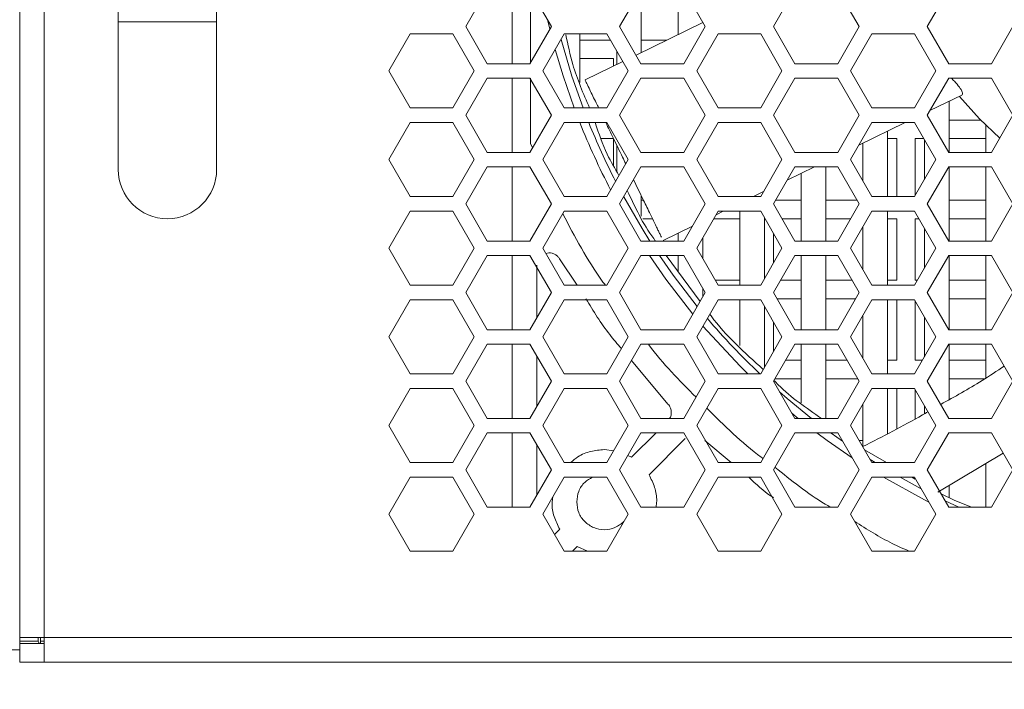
# Model space of a CAD drawing. Header units: millimetres. Extents: x -2516 to -1354, y 370 to 1898.
# Tile 3 of 53: x -2252 to -2172, y 729 to 784. Entities that reach past the tile are written whole.
import ezdxf

# ---------------------------------------------------------------- set-up
doc = ezdxf.new("R2010")
doc.units = ezdxf.units.MM
doc.header["$PDSIZE"] = -1
doc.dimstyles.new('ISO-25', dxfattribs={"dimtxt": 2.5, "dimasz": 2.5, "dimexe": 1.25, "dimexo": 0.625, "dimtad": 1, "dimtxsty": 'Standard', "dimcen": 2.5, "dimadec": 0, "dimazin": 0, "dimtfac": 1, "dimtmove": 0, "dimatfit": 3, "dimfxl": 0, "dimarcsym": 0})

# ---------------------------------------------------------------- blocks, each defined once
blk = doc.blocks.new('_D_3')
at = {"color": 4, "linetype": 'Continuous', "lineweight": -2, "transparency": 16777216}
for p, q in [((-2276.691, 733.694), (-2276.691, 648.542)), ((-1576.691, 733.694), (-1576.691, 648.542)), ((-2261.691, 649.542), (-1955.633, 649.542)), ((-1591.691, 649.542), (-1900.085, 649.542))]:
    blk.add_line(p, q, dxfattribs=at)
at = {"color": 4, "linetype": 'Continuous', "transparency": 16777216}
for points in [[(-2261.691, 652.042), (-2261.691, 647.042), (-2276.691, 649.542)], [(-1591.691, 652.042), (-1591.691, 647.042), (-1576.691, 649.542)]]:
    blk.add_solid(points, dxfattribs=at)
at = {"layer": 'Defpoints', "color": 0, "linetype": 'Continuous', "transparency": 16777216}
for p in [(-2276.691, 734.694), (-1576.691, 734.694), (-1576.691, 649.542)]:
    blk.add_point(p, dxfattribs=at)
at = {"color": 4, "linetype": 'Continuous', "lineweight": 5, "transparency": 16777216, "insert": (-1927.859, 657.042), "char_height": 15, "attachment_point": 2}
blk.add_mtext('700.0', dxfattribs=at)
blk = doc.blocks.new('_D_4')
at = {"color": 4, "linetype": 'Continuous', "lineweight": -2, "transparency": 16777216}
for p, q in [((-2266.691, 773.194), (-2266.691, 691.703)), ((-1586.691, 773.194), (-1586.691, 691.703)), ((-2251.691, 692.703), (-1953.283, 692.703)), ((-1601.691, 692.703), (-1895.235, 692.703))]:
    blk.add_line(p, q, dxfattribs=at)
at = {"color": 4, "linetype": 'Continuous', "transparency": 16777216}
for points in [[(-2251.691, 695.203), (-2251.691, 690.203), (-2266.691, 692.703)], [(-1601.691, 695.203), (-1601.691, 690.203), (-1586.691, 692.703)]]:
    blk.add_solid(points, dxfattribs=at)
at = {"layer": 'Defpoints', "color": 0, "linetype": 'Continuous', "transparency": 16777216}
for p in [(-2266.691, 774.194), (-1586.691, 774.194), (-1586.691, 692.703)]:
    blk.add_point(p, dxfattribs=at)
at = {"color": 4, "linetype": 'Continuous', "lineweight": 5, "transparency": 16777216, "insert": (-1924.259, 700.203), "char_height": 15, "attachment_point": 2}
blk.add_mtext('680.0', dxfattribs=at)

msp = doc.modelspace()

# ---------------------------------------------------------------- linework, layer by layer
at = {"color": 7, "linetype": 'Continuous', "lineweight": 5}
for p, q in [((-2251.691, 859.694), (-2251.691, 733.694)), ((-2249.691, 859.694), (-2249.691, 733.694)), ((-2243.691, 834.694), (-2243.691, 783.694)), ((-2235.691, 783.694), (-2235.691, 834.694)), ((-2213.716, 786.306), (-2215.455, 783.294)), ((-2211.691, 786.306), (-2211.691, 780.281)), ((-2208.498, 783.294), (-2210.237, 786.306)), ((-2210.191, 780.362), (-2210.191, 786.306)), ((-2201.216, 786.306), (-2202.955, 783.294)), ((-2201.191, 781.186), (-2201.191, 786.306)), ((-2198.191, 786.306), (-2198.191, 782.644)), ((-2195.998, 783.294), (-2197.737, 786.306)), ((-2188.716, 786.306), (-2190.455, 783.294)), ((-2183.498, 783.294), (-2185.237, 786.306)), ((-2176.216, 786.306), (-2177.955, 783.294)), ((-2243.691, 783.694), (-2243.691, 771.694)), ((-2235.691, 771.694), (-2235.691, 783.694)), ((-2215.455, 783.294), (-2213.716, 780.281)), ((-2210.237, 780.281), (-2208.498, 783.294)), ((-2202.955, 783.294), (-2201.216, 780.281)), ((-2196.186, 783.619), (-2201.618, 780.978)), ((-2197.737, 780.281), (-2195.998, 783.294)), ((-2196.191, 783.617), (-2196.191, 783.628)), ((-2190.455, 783.294), (-2188.716, 780.281)), ((-2185.237, 780.281), (-2183.498, 783.294)), ((-2177.955, 783.294), (-2176.216, 780.281)), ((-2172.737, 780.281), (-2170.998, 783.294)), ((-2219.959, 782.694), (-2221.691, 779.694)), ((-2216.494, 782.694), (-2219.959, 782.694)), ((-2214.762, 779.694), (-2216.494, 782.694)), ((-2207.459, 782.694), (-2209.191, 779.694)), ((-2203.994, 782.694), (-2207.459, 782.694)), ((-2206.191, 778.75), (-2206.191, 782.694)), ((-2202.262, 779.694), (-2203.994, 782.694)), ((-2194.959, 782.694), (-2196.691, 779.694)), ((-2191.494, 782.694), (-2194.959, 782.694)), ((-2189.762, 779.694), (-2191.494, 782.694)), ((-2182.459, 782.694), (-2184.191, 779.694)), ((-2178.994, 782.694), (-2182.459, 782.694)), ((-2177.262, 779.694), (-2178.994, 782.694)), ((-2203.706, 782.194), (-2206.191, 782.194)), ((-2199.117, 782.194), (-2201.191, 782.194)), ((-2203.191, 781.301), (-2203.191, 780.213)), ((-2213.716, 780.281), (-2210.237, 780.281)), ((-2206.191, 780.694), (-2203.441, 780.694)), ((-2202.7, 780.452), (-2205.762, 778.963)), ((-2203.441, 780.694), (-2203.441, 780.092)), ((-2201.216, 780.281), (-2197.737, 780.281)), ((-2188.716, 780.281), (-2185.237, 780.281)), ((-2176.216, 780.281), (-2172.737, 780.281)), ((-2221.691, 779.694), (-2219.959, 776.694)), ((-2216.494, 776.694), (-2214.762, 779.694)), ((-2213.716, 779.106), (-2215.455, 776.094)), ((-2210.237, 779.106), (-2213.716, 779.106)), ((-2211.691, 779.106), (-2211.691, 773.081)), ((-2208.498, 776.094), (-2210.237, 779.106)), ((-2210.191, 773.811), (-2210.191, 779.106)), ((-2209.191, 779.694), (-2207.459, 776.694)), ((-2203.994, 776.694), (-2202.262, 779.694)), ((-2201.216, 779.106), (-2202.955, 776.094)), ((-2197.737, 779.106), (-2201.216, 779.106)), ((-2195.998, 776.094), (-2197.737, 779.106)), ((-2196.691, 779.694), (-2194.959, 776.694)), ((-2191.494, 776.694), (-2189.762, 779.694)), ((-2188.716, 779.106), (-2190.455, 776.094)), ((-2185.237, 779.106), (-2188.716, 779.106)), ((-2183.498, 776.094), (-2185.237, 779.106)), ((-2184.191, 779.694), (-2182.459, 776.694)), ((-2178.994, 776.694), (-2177.262, 779.694)), ((-2176.216, 779.106), (-2177.955, 776.094)), ((-2172.737, 779.106), (-2176.216, 779.106)), ((-2170.998, 776.094), (-2172.737, 779.106)), ((-2177.739, 776.469), (-2175.162, 777.722)), ((-2176.191, 773.081), (-2176.191, 777.222)), ((-2219.959, 776.694), (-2216.494, 776.694)), ((-2215.455, 776.094), (-2213.716, 773.081)), ((-2210.237, 773.081), (-2208.498, 776.094)), ((-2207.459, 776.694), (-2203.994, 776.694)), ((-2202.955, 776.094), (-2201.216, 773.081)), ((-2197.737, 773.081), (-2195.998, 776.094)), ((-2194.959, 776.694), (-2191.494, 776.694)), ((-2190.455, 776.094), (-2188.716, 773.081)), ((-2185.237, 773.081), (-2183.498, 776.094)), ((-2182.459, 776.694), (-2178.994, 776.694)), ((-2177.955, 776.094), (-2176.216, 773.081)), ((-2172.737, 773.081), (-2170.998, 776.094)), ((-2219.959, 775.494), (-2221.691, 772.494)), ((-2216.494, 775.494), (-2219.959, 775.494)), ((-2214.762, 772.494), (-2216.494, 775.494)), ((-2207.459, 775.494), (-2209.191, 772.494)), ((-2203.994, 775.494), (-2207.459, 775.494)), ((-2202.262, 772.494), (-2203.994, 775.494)), ((-2194.959, 775.494), (-2196.691, 772.494)), ((-2191.494, 775.494), (-2194.959, 775.494)), ((-2189.762, 772.494), (-2191.494, 775.494)), ((-2182.459, 775.494), (-2184.191, 772.494)), ((-2183.518, 773.659), (-2179.744, 775.494)), ((-2178.994, 775.494), (-2182.459, 775.494)), ((-2177.262, 772.494), (-2178.994, 775.494)), ((-2173.605, 775.694), (-2176.191, 775.694)), ((-2173.191, 775.279), (-2173.191, 773.081)), ((-2181.191, 769.494), (-2181.191, 774.79)), ((-2210.025, 773.449), (-2210.191, 773.811)), ((-2204.44, 774.194), (-2203.441, 774.194)), ((-2203.441, 774.194), (-2203.441, 771.994)), ((-2203.191, 773.674), (-2203.191, 771.54)), ((-2183.191, 773.818), (-2183.191, 770.762)), ((-2181.191, 774.194), (-2180.441, 774.194)), ((-2180.441, 774.194), (-2180.441, 769.494)), ((-2178.941, 774.194), (-2178.244, 774.194)), ((-2178.941, 769.587), (-2178.941, 774.194)), ((-2178.191, 774.101), (-2178.191, 770.886)), ((-2176.191, 774.194), (-2173.191, 774.194)), ((-2213.716, 773.081), (-2210.237, 773.081)), ((-2201.216, 773.081), (-2197.737, 773.081)), ((-2188.716, 773.081), (-2185.237, 773.081)), ((-2176.216, 773.081), (-2172.737, 773.081)), ((-2221.691, 772.494), (-2219.959, 769.494)), ((-2216.494, 769.494), (-2214.762, 772.494)), ((-2213.716, 771.906), (-2215.455, 768.894)), ((-2210.237, 771.906), (-2213.716, 771.906)), ((-2211.691, 771.906), (-2211.691, 765.881)), ((-2208.498, 768.894), (-2210.237, 771.906)), ((-2209.191, 772.494), (-2207.459, 769.494)), ((-2203.994, 769.494), (-2202.262, 772.494)), ((-2201.216, 771.906), (-2202.955, 768.894)), ((-2197.737, 771.906), (-2201.216, 771.906)), ((-2195.998, 768.894), (-2197.737, 771.906)), ((-2196.691, 772.494), (-2194.959, 769.494)), ((-2191.494, 769.494), (-2189.762, 772.494)), ((-2188.716, 771.906), (-2190.455, 768.894)), ((-2189.338, 770.829), (-2187.122, 771.906)), ((-2185.237, 771.906), (-2188.716, 771.906)), ((-2186.191, 765.881), (-2186.191, 771.906)), ((-2183.498, 768.894), (-2185.237, 771.906)), ((-2184.191, 772.494), (-2182.459, 769.494)), ((-2178.994, 769.494), (-2177.262, 772.494)), ((-2176.216, 771.906), (-2177.955, 768.894)), ((-2172.737, 771.906), (-2176.216, 771.906)), ((-2176.191, 765.881), (-2176.191, 771.906)), ((-2173.191, 771.906), (-2173.191, 765.881)), ((-2170.998, 768.894), (-2172.737, 771.906)), ((-2188.191, 771.387), (-2188.191, 765.881)), ((-2201.191, 767.901), (-2201.191, 769.561)), ((-2192.084, 769.494), (-2191.264, 769.892)), ((-2219.959, 769.494), (-2216.494, 769.494)), ((-2215.455, 768.894), (-2213.716, 765.881)), ((-2210.237, 765.881), (-2208.498, 768.894)), ((-2207.459, 769.494), (-2203.994, 769.494)), ((-2202.955, 768.894), (-2201.216, 765.881)), ((-2201.012, 769.194), (-2201.191, 769.194)), ((-2197.737, 765.881), (-2195.998, 768.894)), ((-2194.959, 769.494), (-2191.494, 769.494)), ((-2190.455, 768.894), (-2188.716, 765.881)), ((-2188.191, 769.194), (-2190.282, 769.194)), ((-2183.671, 769.194), (-2186.191, 769.194)), ((-2185.237, 765.881), (-2183.498, 768.894)), ((-2182.459, 769.494), (-2178.994, 769.494)), ((-2177.955, 768.894), (-2176.216, 765.881)), ((-2173.191, 769.194), (-2176.191, 769.194)), ((-2172.737, 765.881), (-2170.998, 768.894)), ((-2219.959, 768.294), (-2221.691, 765.294)), ((-2216.494, 768.294), (-2219.959, 768.294)), ((-2214.762, 765.294), (-2216.494, 768.294)), ((-2207.459, 768.294), (-2209.191, 765.294)), ((-2203.994, 768.294), (-2207.459, 768.294)), ((-2202.262, 765.294), (-2203.994, 768.294)), ((-2194.959, 768.294), (-2196.691, 765.294)), ((-2195.117, 768.019), (-2194.552, 768.294)), ((-2191.494, 768.294), (-2194.959, 768.294)), ((-2193.191, 768.294), (-2193.191, 762.294)), ((-2189.762, 765.294), (-2191.494, 768.294)), ((-2182.459, 768.294), (-2184.191, 765.294)), ((-2178.994, 768.294), (-2182.459, 768.294)), ((-2181.191, 762.294), (-2181.191, 768.294)), ((-2177.262, 765.294), (-2178.994, 768.294)), ((-2201.077, 767.694), (-2200.283, 767.694)), ((-2195.305, 767.694), (-2193.191, 767.694)), ((-2191.191, 762.82), (-2191.191, 767.767)), ((-2189.762, 767.694), (-2188.191, 767.694)), ((-2186.191, 767.694), (-2184.191, 767.694)), ((-2181.191, 767.694), (-2180.441, 767.694)), ((-2180.441, 767.694), (-2180.441, 762.694)), ((-2178.941, 767.694), (-2178.648, 767.694)), ((-2178.941, 762.694), (-2178.941, 767.694)), ((-2176.191, 767.694), (-2173.191, 767.694)), ((-2199.423, 765.925), (-2197.044, 767.082)), ((-2198.191, 766.525), (-2198.191, 765.881)), ((-2190.441, 764.119), (-2190.441, 766.468)), ((-2183.191, 767.026), (-2183.191, 763.562)), ((-2178.191, 766.901), (-2178.191, 763.686)), ((-2213.716, 765.881), (-2210.237, 765.881)), ((-2201.216, 765.881), (-2197.737, 765.881)), ((-2196.191, 764.428), (-2196.191, 766.16)), ((-2188.716, 765.881), (-2185.237, 765.881)), ((-2176.216, 765.881), (-2172.737, 765.881)), ((-2221.691, 765.294), (-2219.959, 762.294)), ((-2216.494, 762.294), (-2214.762, 765.294)), ((-2213.716, 764.706), (-2215.455, 761.694)), ((-2210.237, 764.706), (-2213.716, 764.706)), ((-2211.691, 764.706), (-2211.691, 758.681)), ((-2208.498, 761.694), (-2210.237, 764.706)), ((-2209.191, 765.294), (-2207.459, 762.294)), ((-2208.947, 764.871), (-2208.691, 764.922)), ((-2203.994, 762.294), (-2202.262, 765.294)), ((-2201.216, 764.706), (-2202.955, 761.694)), ((-2197.737, 764.706), (-2201.216, 764.706)), ((-2199.171, 764.706), (-2196.408, 760.983)), ((-2198.191, 764.706), (-2198.191, 763.385)), ((-2195.998, 761.694), (-2197.737, 764.706)), ((-2196.691, 765.294), (-2194.959, 762.294)), ((-2191.494, 762.294), (-2189.762, 765.294)), ((-2188.716, 764.706), (-2190.455, 761.694)), ((-2185.237, 764.706), (-2188.716, 764.706)), ((-2188.191, 764.706), (-2188.191, 758.681)), ((-2186.191, 758.681), (-2186.191, 764.706)), ((-2183.498, 761.694), (-2185.237, 764.706)), ((-2184.191, 765.294), (-2182.459, 762.294)), ((-2178.994, 762.294), (-2177.262, 765.294)), ((-2176.216, 764.706), (-2177.955, 761.694)), ((-2172.737, 764.706), (-2176.216, 764.706)), ((-2176.191, 758.681), (-2176.191, 764.706)), ((-2173.191, 764.706), (-2173.191, 758.681)), ((-2170.998, 761.694), (-2172.737, 764.706)), ((-2209.691, 759.628), (-2209.691, 763.922)), ((-2207.827, 764.426), (-2206.414, 762.294)), ((-2193.191, 762.694), (-2195.189, 762.694)), ((-2188.191, 762.694), (-2189.878, 762.694)), ((-2184.075, 762.694), (-2186.191, 762.694)), ((-2180.441, 762.694), (-2181.191, 762.694)), ((-2178.763, 762.694), (-2178.941, 762.694)), ((-2173.191, 762.694), (-2176.191, 762.694)), ((-2219.959, 762.294), (-2216.494, 762.294)), ((-2215.455, 761.694), (-2213.716, 758.681)), ((-2210.237, 758.681), (-2208.498, 761.694)), ((-2207.459, 762.294), (-2203.994, 762.294)), ((-2202.955, 761.694), (-2201.216, 758.681)), ((-2197.737, 758.681), (-2195.998, 761.694)), ((-2196.191, 761.36), (-2196.191, 762.028)), ((-2194.959, 762.294), (-2191.494, 762.294)), ((-2190.455, 761.694), (-2188.716, 758.681)), ((-2185.237, 758.681), (-2183.498, 761.694)), ((-2182.459, 762.294), (-2178.994, 762.294)), ((-2177.955, 761.694), (-2176.216, 758.681)), ((-2172.737, 758.681), (-2170.998, 761.694)), ((-2219.959, 761.094), (-2221.691, 758.094)), ((-2216.494, 761.094), (-2219.959, 761.094)), ((-2214.762, 758.094), (-2216.494, 761.094)), ((-2207.459, 761.094), (-2209.191, 758.094)), ((-2203.994, 761.094), (-2207.459, 761.094)), ((-2202.262, 758.094), (-2203.994, 761.094)), ((-2194.959, 761.094), (-2196.691, 758.094)), ((-2191.494, 761.094), (-2194.959, 761.094)), ((-2193.191, 761.094), (-2193.191, 757.406)), ((-2189.762, 758.094), (-2191.494, 761.094)), ((-2190.167, 761.194), (-2188.191, 761.194)), ((-2186.191, 761.194), (-2183.786, 761.194)), ((-2182.459, 761.094), (-2184.191, 758.094)), ((-2178.994, 761.094), (-2182.459, 761.094)), ((-2181.191, 755.094), (-2181.191, 761.094)), ((-2180.441, 761.094), (-2180.441, 756.194)), ((-2177.262, 758.094), (-2178.994, 761.094)), ((-2178.941, 756.194), (-2178.941, 761)), ((-2176.191, 761.194), (-2173.191, 761.194)), ((-2191.191, 755.62), (-2191.191, 760.567)), ((-2190.441, 756.919), (-2190.441, 759.268)), ((-2183.191, 759.826), (-2183.191, 756.362)), ((-2178.191, 759.701), (-2178.191, 756.486)), ((-2213.716, 758.681), (-2210.237, 758.681)), ((-2201.216, 758.681), (-2197.737, 758.681)), ((-2188.716, 758.681), (-2185.237, 758.681)), ((-2176.216, 758.681), (-2172.737, 758.681)), ((-2221.691, 758.094), (-2219.959, 755.094)), ((-2216.494, 755.094), (-2214.762, 758.094)), ((-2213.716, 757.506), (-2215.455, 754.494)), ((-2210.237, 757.506), (-2213.716, 757.506)), ((-2211.691, 757.506), (-2211.691, 751.481)), ((-2208.498, 754.494), (-2210.237, 757.506)), ((-2209.191, 758.094), (-2207.459, 755.094)), ((-2203.994, 755.094), (-2202.262, 758.094)), ((-2201.216, 757.506), (-2202.955, 754.494)), ((-2197.737, 757.506), (-2201.216, 757.506)), ((-2195.998, 754.494), (-2197.737, 757.506)), ((-2196.691, 758.094), (-2194.959, 755.094)), ((-2191.494, 755.094), (-2189.762, 758.094)), ((-2188.716, 757.506), (-2190.455, 754.494)), ((-2185.237, 757.506), (-2188.716, 757.506)), ((-2188.191, 757.506), (-2188.191, 752.752)), ((-2186.191, 751.481), (-2186.191, 757.506)), ((-2183.498, 754.494), (-2185.237, 757.506)), ((-2184.191, 758.094), (-2182.459, 755.094)), ((-2178.994, 755.094), (-2177.262, 758.094)), ((-2176.216, 757.506), (-2177.955, 754.494)), ((-2172.737, 757.506), (-2176.216, 757.506)), ((-2176.191, 753.006), (-2176.191, 757.506)), ((-2173.191, 757.506), (-2173.191, 754.759)), ((-2170.998, 754.494), (-2172.737, 757.506)), ((-2209.691, 752.428), (-2209.691, 756.56)), ((-2201.986, 756.173), (-2199.024, 752.646)), ((-2188.191, 756.194), (-2189.474, 756.194)), ((-2184.479, 756.194), (-2186.191, 756.194)), ((-2180.441, 756.194), (-2181.191, 756.194)), ((-2178.359, 756.194), (-2178.941, 756.194)), ((-2173.191, 756.194), (-2176.191, 756.194)), ((-2219.959, 755.094), (-2216.494, 755.094)), ((-2215.455, 754.494), (-2213.716, 751.481)), ((-2210.237, 751.481), (-2208.498, 754.494)), ((-2207.459, 755.094), (-2203.994, 755.094)), ((-2202.955, 754.494), (-2201.216, 751.481)), ((-2197.737, 751.481), (-2195.998, 754.494)), ((-2194.959, 755.094), (-2191.494, 755.094)), ((-2190.455, 754.494), (-2188.716, 751.481)), ((-2190.34, 754.694), (-2188.191, 754.694)), ((-2186.191, 754.694), (-2183.613, 754.694)), ((-2185.237, 751.481), (-2183.498, 754.494)), ((-2182.459, 755.094), (-2178.994, 755.094)), ((-2177.955, 754.494), (-2176.216, 751.481)), ((-2176.191, 754.694), (-2173.29, 754.694)), ((-2172.737, 751.481), (-2170.998, 754.494)), ((-2219.959, 753.894), (-2221.691, 750.894)), ((-2216.494, 753.894), (-2219.959, 753.894)), ((-2214.762, 750.894), (-2216.494, 753.894)), ((-2207.459, 753.894), (-2209.191, 750.894)), ((-2203.994, 753.894), (-2207.459, 753.894)), ((-2202.262, 750.894), (-2203.994, 753.894)), ((-2194.959, 753.894), (-2196.691, 750.894)), ((-2191.494, 753.894), (-2194.959, 753.894)), ((-2189.762, 750.894), (-2191.494, 753.894)), ((-2182.459, 753.894), (-2184.191, 750.894)), ((-2178.994, 753.894), (-2182.459, 753.894)), ((-2181.191, 750.254), (-2181.191, 753.894)), ((-2180.441, 753.894), (-2180.441, 750.652)), ((-2177.262, 750.894), (-2178.994, 753.894)), ((-2178.941, 751.448), (-2178.941, 753.8)), ((-2183.191, 752.626), (-2183.191, 749.192)), ((-2178.191, 752.501), (-2178.191, 751.854)), ((-2213.716, 751.481), (-2210.237, 751.481)), ((-2201.216, 751.481), (-2197.737, 751.481)), ((-2188.716, 751.481), (-2185.237, 751.481)), ((-2176.216, 751.481), (-2172.737, 751.481)), ((-2221.691, 750.894), (-2219.959, 747.894)), ((-2216.494, 747.894), (-2214.762, 750.894)), ((-2213.716, 750.306), (-2215.455, 747.294)), ((-2210.237, 750.306), (-2213.716, 750.306)), ((-2211.691, 750.306), (-2211.691, 744.281)), ((-2208.498, 747.294), (-2210.237, 750.306)), ((-2209.191, 750.894), (-2207.459, 747.894)), ((-2203.994, 747.894), (-2202.262, 750.894)), ((-2201.216, 750.306), (-2202.955, 747.294)), ((-2199.992, 750.306), (-2201.977, 748.322)), ((-2197.737, 750.306), (-2201.216, 750.306)), ((-2195.998, 747.294), (-2197.737, 750.306)), ((-2196.691, 750.894), (-2194.959, 747.894)), ((-2191.494, 747.894), (-2189.762, 750.894)), ((-2188.716, 750.306), (-2190.455, 747.294)), ((-2185.237, 750.306), (-2188.716, 750.306)), ((-2183.498, 747.294), (-2185.237, 750.306)), ((-2184.191, 750.894), (-2182.459, 747.894)), ((-2178.994, 747.894), (-2177.262, 750.894)), ((-2176.216, 750.306), (-2177.955, 747.294)), ((-2172.737, 750.306), (-2176.216, 750.306)), ((-2170.998, 747.294), (-2172.737, 750.306)), ((-2200.563, 746.907), (-2197.631, 749.839)), ((-2196.04, 749.694), (-2193.897, 747.894)), ((-2183.191, 749.694), (-2183.498, 749.694)), ((-2209.691, 745.228), (-2209.691, 749.36)), ((-2203.447, 748.841), (-2204.191, 748.944)), ((-2183.053, 748.923), (-2181.276, 747.894)), ((-2201.977, 748.322), (-2202.284, 748.456)), ((-2177.098, 745.5), (-2171.791, 748.668)), ((-2219.959, 747.894), (-2216.494, 747.894)), ((-2215.455, 747.294), (-2213.716, 744.281)), ((-2210.237, 744.281), (-2208.498, 747.294)), ((-2207.459, 747.894), (-2203.994, 747.894)), ((-2202.955, 747.294), (-2201.216, 744.281)), ((-2197.737, 744.281), (-2195.998, 747.294)), ((-2194.959, 747.894), (-2191.494, 747.894)), ((-2190.455, 747.294), (-2188.716, 744.281)), ((-2185.237, 744.281), (-2183.498, 747.294)), ((-2182.459, 747.894), (-2178.994, 747.894)), ((-2177.955, 747.294), (-2176.216, 744.281)), ((-2173.191, 747.832), (-2173.191, 744.281)), ((-2172.737, 744.281), (-2170.998, 747.294)), ((-2219.959, 746.694), (-2221.691, 743.694)), ((-2216.494, 746.694), (-2219.959, 746.694)), ((-2214.762, 743.694), (-2216.494, 746.694)), ((-2207.459, 746.694), (-2209.191, 743.694)), ((-2203.994, 746.694), (-2207.459, 746.694)), ((-2202.262, 743.694), (-2203.994, 746.694)), ((-2194.959, 746.694), (-2196.691, 743.694)), ((-2191.494, 746.694), (-2194.959, 746.694)), ((-2189.762, 743.694), (-2191.494, 746.694)), ((-2182.459, 746.694), (-2184.191, 743.694)), ((-2178.994, 746.694), (-2182.459, 746.694)), ((-2179.204, 746.694), (-2178.941, 746.541)), ((-2178.941, 746.554), (-2179.185, 746.694)), ((-2177.262, 743.694), (-2178.994, 746.694)), ((-2176.191, 745.045), (-2176.191, 746.042)), ((-2175.78, 744.849), (-2176.833, 745.351)), ((-2175.78, 744.849), (-2174.361, 744.281)), ((-2175.77, 744.868), (-2175.771, 744.869)), ((-2213.716, 744.281), (-2210.237, 744.281)), ((-2201.216, 744.281), (-2197.737, 744.281)), ((-2188.716, 744.281), (-2185.237, 744.281)), ((-2176.216, 744.281), (-2172.737, 744.281)), ((-2221.691, 743.694), (-2219.959, 740.694)), ((-2216.494, 740.694), (-2214.762, 743.694)), ((-2209.191, 743.694), (-2207.459, 740.694)), ((-2203.994, 740.694), (-2202.262, 743.694)), ((-2196.691, 743.694), (-2194.959, 740.694)), ((-2191.494, 740.694), (-2189.762, 743.694)), ((-2184.191, 743.694), (-2182.459, 740.694)), ((-2178.994, 740.694), (-2177.262, 743.694)), ((-2207.819, 742.48), (-2208.244, 742.054)), ((-2206.776, 740.694), (-2206.404, 741.066)), ((-2206.404, 741.066), (-2205.55, 740.694)), ((-2219.959, 740.694), (-2216.494, 740.694)), ((-2207.459, 740.694), (-2203.994, 740.694)), ((-2194.959, 740.694), (-2191.494, 740.694)), ((-2182.459, 740.694), (-2178.994, 740.694)), ((-2249.691, 733.694), (-2251.691, 733.694)), ((-2251.691, 733.694), (-2251.691, 733.194)), ((-2250.191, 733.694), (-2250.191, 733.394)), ((-2249.991, 733.694), (-2249.991, 733.394)), ((-2249.691, 733.694), (-1603.691, 733.694)), ((-2249.691, 733.694), (-2249.691, 731.694)), ((-2251.691, 733.394), (-2251.679, 733.194)), ((-2250.191, 733.394), (-2251.691, 733.394)), ((-2251.691, 733.194), (-2251.691, 731.694)), ((-2249.691, 733.194), (-2251.691, 733.194)), ((-2249.991, 733.394), (-2249.991, 733.194)), ((-2254.191, 732.694), (-2251.691, 732.694)), ((-2249.691, 731.694), (-2251.691, 731.694)), ((-1603.691, 731.694), (-2249.691, 731.694))]:
    msp.add_line(p, q, dxfattribs=at)
at = {"color": 8, "linetype": 'Continuous', "lineweight": 5}
for p, q in [((-2243.691, 783.694), (-2235.691, 783.694)), ((-2188.958, 751.901), (-2188.442, 751.481)), ((-2182.204, 747.894), (-2182.602, 748.142)), ((-2178.457, 745.763), (-2180.174, 746.694)), ((-2175.393, 744.281), (-2176.514, 744.798)), ((-2249.691, 733.394), (-2249.991, 733.394))]:
    msp.add_line(p, q, dxfattribs=at)
at = {"color": 8, "linetype": 'Continuous', "lineweight": 5, "flags": 128}
for points in [[(-2208.798, 783.815), (-2208.788, 783.768), (-2208.621, 783.08)], [(-2205.924, 776.694), (-2206.832, 779.277), (-2207.712, 782.255)], [(-2208.187, 781.432), (-2207.546, 779.293), (-2206.646, 776.694)], [(-2200.487, 765.881), (-2201.126, 766.9), (-2202.617, 769.48)], [(-2200.526, 764.706), (-2199.189, 762.781), (-2197.004, 759.951)], [(-2196.643, 760.576), (-2198.597, 763.115), (-2199.713, 764.706)], [(-2196.183, 758.974), (-2193.165, 755.719), (-2192.531, 755.094)], [(-2187.354, 751.481), (-2189.345, 753.106), (-2189.964, 753.642)], [(-2186.931, 750.306), (-2186.103, 749.695), (-2184.072, 748.288)], [(-2184.847, 749.631), (-2185.77, 750.288), (-2185.795, 750.306)], [(-2181.524, 746.694), (-2178.179, 744.861), (-2177.838, 744.69)]]:
    msp.add_lwpolyline(points, dxfattribs=at)
at = {"color": 7, "linetype": 'Continuous', "lineweight": 5, "flags": 128}
msp.add_lwpolyline([(-2172.071, 774.235), (-2173.705, 775.796), (-2175.35, 777.63)], dxfattribs=at)
at = {"color": 8, "linetype": 'Continuous', "lineweight": 5}
for radius, start, end in [(58.654, 201.71347, 207.57919), (57.979, 201.97945, 207.15437), (57.979, 220.42935, 226.5626)]:
    msp.add_arc((-2151.691, 797.194), radius, start, end, dxfattribs=at)
at = {"color": 7, "linetype": 'Continuous', "lineweight": 5}
for centre, radius, end in [((-2239.691, 771.694), 4, 0), ((-2249.991, 733.394), 0.2, 270)]:
    msp.add_arc(centre, radius, 180, end, dxfattribs=at)
for points, knots in [([(-2207.324, 782.635), (-2207.156, 781.824), (-2206.732, 779.777), (-2205.902, 777.855), (-2205.4, 776.694)], [0, 0, 0, 0, 0.395892, 1, 1, 1, 1]), ([(-2176.01, 779.106), (-2175.927, 779.023), (-2175.705, 778.798), (-2175.419, 778.487), (-2175.218, 778.202), (-2175.132, 778.042), (-2175.087, 777.901), (-2175.091, 777.773), (-2175.138, 777.746), (-2175.166, 777.729)], [0, 0, 0, 0, 0.166198, 0.445248, 0.538733, 0.617173, 0.705218, 0.820068, 1, 1, 1, 1]), ([(-2205.762, 778.962), (-2205.758, 778.955), (-2205.746, 778.93), (-2205.615, 778.66), (-2205.322, 778.057), (-2204.99, 777.374), (-2204.724, 776.828), (-2204.659, 776.694)], [0, 0, 0, 0, 0.064181, 0.242784, 0.480926, 0.871943, 1, 1, 1, 1]), ([(-2204.939, 775.494), (-2204.643, 774.622), (-2204.136, 773.129), (-2203.339, 771.77), (-2203.007, 771.205)], [0, 0, 0, 0, 0.583612, 1, 1, 1, 1]), ([(-2204.075, 775.494), (-2203.878, 775.089), (-2203.446, 774.198), (-2202.902, 773.08), (-2202.54, 772.335), (-2202.455, 772.161)], [0, 0, 0, 0, 0.389767, 0.856686, 1, 1, 1, 1]), ([(-2201.821, 770.858), (-2201.575, 770.351), (-2201.168, 769.514), (-2200.583, 768.311), (-2200.19, 767.502), (-2199.924, 766.955), (-2199.772, 766.644), (-2199.644, 766.38), (-2199.579, 766.246), (-2199.549, 766.185)], [0, 0, 0, 0, 0.37184, 0.614811, 0.797034, 0.865205, 0.919659, 0.963152, 1, 1, 1, 1]), ([(-2202.331, 769.975), (-2201.696, 768.623), (-2201.027, 767.198), (-2200.091, 765.945), (-2200.043, 765.881)], [0, 0, 0, 0, 0.9487406, 1, 1, 1, 1]), ([(-2204.137, 762.321), (-2204.212, 762.424), (-2205.542, 764.229), (-2206.585, 766.222), (-2207.57, 768.101)], [0, 0, 0, 0, 0.056933, 1, 1, 1, 1]), ([(-2208.691, 764.922), (-2208.604, 764.916), (-2208.43, 764.903), (-2208.188, 764.798), (-2207.975, 764.642), (-2207.876, 764.498), (-2207.827, 764.426)], [0, 0, 0, 0, 0.25, 0.499998, 0.750004, 1, 1, 1, 1]), ([(-2205.686, 761.194), (-2205.081, 760.197), (-2204.219, 758.776), (-2203.131, 757.524), (-2202.807, 757.151)], [0, 0, 0, 0, 0.701737, 1, 1, 1, 1]), ([(-2195.629, 759.933), (-2195.595, 759.887), (-2194.359, 758.215), (-2192.801, 756.817), (-2191.285, 755.457)], [0, 0, 0, 0, 0.027264, 1, 1, 1, 1]), ([(-2196.742, 753.204), (-2198.092, 754.557), (-2199.459, 755.928), (-2200.598, 757.485), (-2200.613, 757.506)], [0, 0, 0, 0, 0.98645, 1, 1, 1, 1]), ([(-2171.711, 755.73), (-2172.307, 755.33), (-2173.976, 754.209), (-2175.738, 753.238), (-2176.87, 752.614)], [0, 0, 0, 0, 0.357045, 1, 1, 1, 1]), ([(-2190.413, 754.566), (-2190.297, 754.445), (-2189.153, 753.259), (-2187.785, 752.322), (-2186.556, 751.481)], [0, 0, 0, 0, 0.101752, 1, 1, 1, 1]), ([(-2199.024, 752.646), (-2198.946, 752.542), (-2198.79, 752.335), (-2198.735, 751.947), (-2198.774, 751.643), (-2198.87, 751.51), (-2198.892, 751.481)], [0, 0, 0, 0, 0.304675, 0.60934, 0.914006, 1, 1, 1, 1]), ([(-2191.307, 748.219), (-2191.352, 748.252), (-2193.003, 749.457), (-2194.457, 750.905), (-2195.871, 752.314)], [0, 0, 0, 0, 0.0271936, 1, 1, 1, 1]), ([(-2177.91, 752.015), (-2178.058, 751.93), (-2179.791, 750.929), (-2181.573, 750.018), (-2183.204, 749.185)], [0, 0, 0, 0, 0.085295, 1, 1, 1, 1]), ([(-2204.191, 748.944), (-2204.564, 748.913), (-2205.312, 748.852), (-2206.265, 748.467), (-2206.744, 748.059), (-2206.938, 747.894)], [0, 0, 0, 0, 0.373437, 0.746873, 1, 1, 1, 1]), ([(-2185.844, 744.281), (-2185.981, 744.361), (-2187.575, 745.287), (-2189.016, 746.446), (-2190.333, 747.506)], [0, 0, 0, 0, 0.085961, 1, 1, 1, 1]), ([(-2206.441, 744.694), (-2206.406, 744.987), (-2206.337, 745.572), (-2205.856, 746.304), (-2205.385, 746.572), (-2205.169, 746.694)], [0, 0, 0, 0, 0.352289, 0.704572, 1, 1, 1, 1]), ([(-2199.997, 744.281), (-2199.973, 744.444), (-2199.894, 744.978), (-2200.06, 745.903), (-2200.395, 746.573), (-2200.563, 746.907)], [0, 0, 0, 0, 0.180166, 0.590083, 1, 1, 1, 1]), ([(-2192.467, 746.694), (-2191.87, 746.136), (-2191.226, 745.536), (-2190.493, 745.055), (-2190.441, 745.02)], [0, 0, 0, 0, 0.928138, 1, 1, 1, 1]), ([(-2208.386, 745.088), (-2208.409, 744.931), (-2208.487, 744.403), (-2208.321, 743.485), (-2207.986, 742.815), (-2207.819, 742.48)], [0, 0, 0, 0, 0.17447, 0.587234, 1, 1, 1, 1]), ([(-2202.606, 743.098), (-2202.836, 742.916), (-2203.299, 742.549), (-2204.193, 742.388), (-2205.074, 742.56), (-2205.819, 743.062), (-2206.339, 743.81), (-2206.407, 744.399), (-2206.441, 744.694)], [0, 0, 0, 0, 0.165427, 0.332344, 0.49926, 0.666174, 0.833085, 1, 1, 1, 1]), ([(-2179.431, 740.694), (-2179.895, 740.898), (-2181.436, 741.577), (-2182.86, 742.482), (-2183.856, 743.114)], [0, 0, 0, 0, 0.300498, 1, 1, 1, 1])]:
    msp.add_open_spline(points, degree=3, knots=knots, dxfattribs=at)

# ---------------------------------------------------------------- dimensions: what is measured, and where the dimension line sits
for base, p1, p2, picture, middle in [((-1586.691, 692.703), (-2266.691, 774.194), (-1586.691, 774.194), '_D_4', (-1924.259, 692.703)), ((-1576.691, 649.542), (-2276.691, 734.694), (-1576.691, 734.694), '_D_3', (-1927.859, 649.542))]:
    dim = msp.add_linear_dim(base=base, p1=p1, p2=p2, angle=0, dimstyle='ISO-25', override={"dimtxt": 15, "dimasz": 15, "dimexe": 1, "dimexo": 1, "dimgap": 1.524, "dimtad": 0, "dimdec": 1, "dimzin": 0, "dimdsep": 46, "dimclrd": 4, "dimclre": 4, "dimclrt": 4, "dimadec": 2, "dimazin": 2, "dimtdec": 1, "dimtzin": 0}, dxfattribs=at)
    dim.commit()
    dim.dimension.update_dxf_attribs({"geometry": picture, "text_midpoint": middle, "dimtype": 160})

doc.saveas('drawing.dxf')
